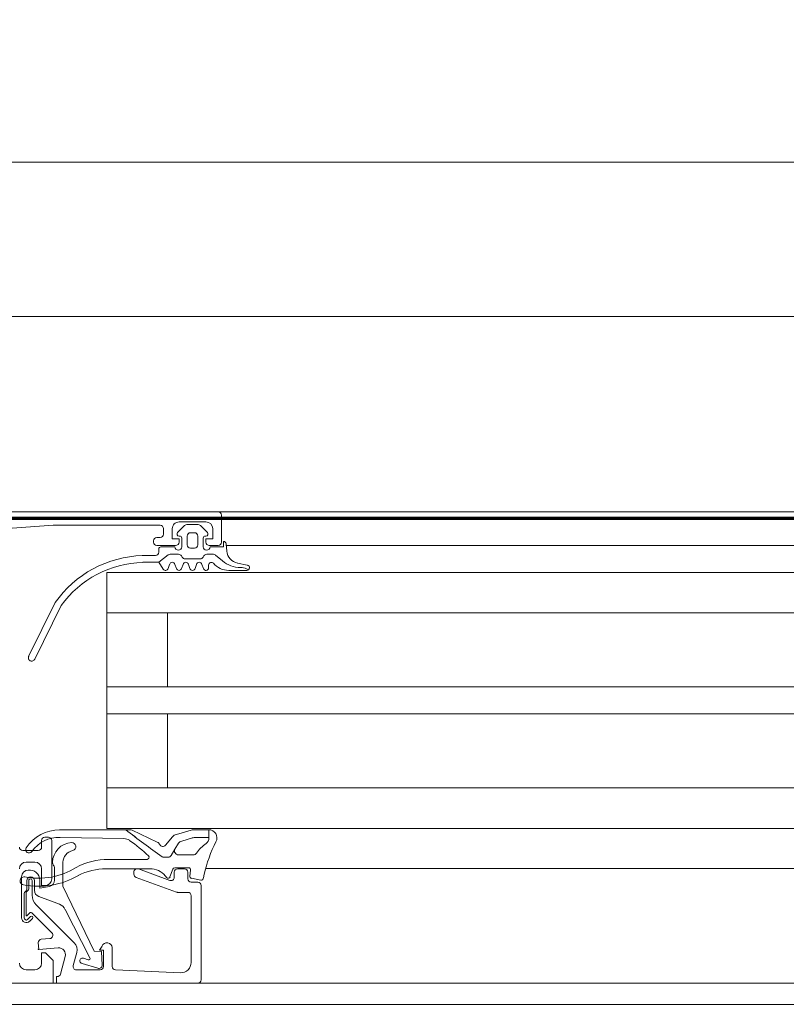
# Model space of a CAD drawing. Header units: millimetres. Extents: x -2180 to 91692, y -6418 to 21859.
# Tile 147 of 256: x 31910 to 32023, y 10475 to 10621. Entities that reach past the tile are written whole.
import ezdxf

# ---------------------------------------------------------------- set-up
doc = ezdxf.new("R2010")
doc.units = ezdxf.units.MM
doc.linetypes.add('Dash', pattern=[635, 317.5, -317.5])
doc.linetypes.add('EST_Dash_2_1_', pattern=[300, 200, -100])
for name, color, linetype, lineweight in [('_Beyond_', 7, 'Continuous', 9), ('Detail Items', 7, 'Continuous', 9), ('Doors', 7, 'Continuous', 9), ('Hidden Lines', 7, 'Dash', 18)]:
    doc.layers.add(name, color=color, linetype=linetype, lineweight=lineweight)
doc.layers.add('_Beyond_-3', color=7, linetype='Continuous', lineweight=9, true_color=0xc0c0c0)
doc.layers.add('SMA_Tuletõkkesektsioon', color=1, linetype='EST_Dash_2_1_', lineweight=70, true_color=0xff0000)

# ---------------------------------------------------------------- blocks, each defined once
blk = doc.blocks.new('Schueco_FWS_ADS-70-HD_out_Family-02 - VU-01 FWS SI insert unit-2215690-1 Korruse  plaan')
at = {"layer": 'Detail Items'}
for p, q in [((861, 9), (-861, 9)), ((120, 4), (-660, 4)), ((120, 0), (-660, 0)), ((120, -6), (-660, -6)), ((120, -17), (-660, -17)), ((120, -21), (-660, -21)), ((120, -32), (-660, -32)), ((120, -38), (-660, -38)), ((120, -43.96), (-660, -43.96)), ((-870, -61), (870, -61))]:
    blk.add_line(p, q, dxfattribs=at)
at = {"layer": 'Doors'}
for p, q in [((-829.5, 9), (-732.5, 9)), ((-732.5, 9), (-652.5, 9)), ((-734.3, 7.5), (-738.3, 7.5)), ((-732, 8.5), (-732, 4.5)), ((-740.6, 5.7), (-740.6, 6.5)), ((-737.47, 6.95), (-738.51, 5.91)), ((-735.48, 7.1), (-737.12, 7.1)), ((-736.6, 5.9), (-736, 5.9)), ((-734.09, 5.91), (-735.13, 6.95)), ((-742.1, 4.5), (-742.1, 4.7)), ((-741.6, 5.2), (-741.1, 5.2)), ((-738.3, 5.4), (-738.2, 5.4)), ((-737.9, 5.1), (-737.9, 3.8)), ((-737.1, 4.1), (-737.1, 5.4)), ((-735.5, 5.4), (-735.5, 4.1)), ((-734.7, 3.8), (-734.7, 5.1)), ((-734.4, 5.4), (-734.3, 5.4)), ((-738.8, 4), (-741.6, 4)), ((-741.3, 3.5), (-741.3, 3)), ((-738.9, 3.8), (-741, 3.8)), ((-736, 3.6), (-736.6, 3.6)), ((-732.5, 4), (-733.8, 4)), ((-731.33, 4), (-652.5, 4)), ((-731.21, 3.16), (-731.3, 4.23)), ((-741.8, 2.5), (-743.75, 2.5)), ((-739.9, 2.59), (-741.3, 1.5)), ((-738.38, 2.7), (-739.59, 2.7)), ((-737.83, 2.25), (-737.94, 2.45)), ((-735.16, 2), (-737.4, 2)), ((-734.61, 2.45), (-734.73, 2.25)), ((-733.18, 2.7), (-734.18, 2.7)), ((-731.83, 1.7), (-732.86, 2.58)), ((-739.91, 0.6), (-739.69, 1.2)), ((-738.91, 1.2), (-738.69, 0.6)), ((-737.91, 0.6), (-737.69, 1.2)), ((-736.91, 1.2), (-736.69, 0.6)), ((-735.91, 0.6), (-735.69, 1.2)), ((-734.91, 1.2), (-734.69, 0.6)), ((-733.9, 0.7), (-733.9, 1.1)), ((-730.91, 0.3), (-728.23, 0.3)), ((-728.16, 1.09), (-729.6, 1.37)), ((-727.99, 0.38), (-728.26, 0.52)), ((-756.7, -4.48), (-760.62, -12.46)), ((-759.71, -12.89), (-755.79, -4.91)), ((-652.5, -6), (-749, -6)), ((-652.5, -32), (-749, -32)), ((-757.7, -39.3), (-758.2, -39.3)), ((-746.47, -39.52), (-755.94, -39.34)), ((-758.7, -39.8), (-758.7, -40.8)), ((-757.2, -45.5), (-757.2, -39.8)), ((-759.2, -41.3), (-761.5, -41.3)), ((-738.38, -41.93), (-736.2, -41.93)), ((-761, -43), (-759.7, -43)), ((-756.77, -43.8), (-756.77, -45.67)), ((-748.78, -42.6), (-743.04, -42.6)), ((-736.88, -43.85), (-738.94, -43.85)), ((-761.67, -45.2), (-761.67, -51.3)), ((-742.62, -44), (-749.11, -44)), ((-745, -44.82), (-745, -44.5)), ((-738.68, -47.47), (-744.67, -45.29)), ((-744.33, -44.03), (-739.67, -45.73)), ((-739.22, -44.05), (-739.64, -45.2)), ((-739, -45.26), (-739, -44.5)), ((-738.5, -44), (-737.5, -44)), ((-737, -44.5), (-737, -45.5)), ((-736.7, -45.09), (-736.59, -44.19)), ((-734.32, -43.96), (-652.5, -43.96)), ((-760.87, -46.9), (-760.87, -45.75)), ((-760.6, -46.89), (-760.6, -45.77)), ((-760.1, -45.77), (-760.1, -47.93)), ((-759.77, -45.75), (-759.77, -47.2)), ((-736.5, -46), (-735.5, -46)), ((-735.06, -45.69), (-736.46, -45.42)), ((-735, -46.5), (-735, -60.5)), ((-761.27, -51.27), (-761.27, -47.68)), ((-761, -50.89), (-761, -47.6)), ((-759.11, -48.14), (-756.06, -49.25)), ((-737, -47.5), (-738.51, -47.5)), ((-736.5, -57.94), (-736.5, -48)), ((-759.51, -49.35), (-753.88, -54.98)), ((-760.48, -50.58), (-760.82, -50.96)), ((-760.33, -51.09), (-760.77, -51.53)), ((-757.18, -53.52), (-760.17, -50.53)), ((-755.19, -50.07), (-751.54, -57.23)), ((-760.47, -51.8), (-760.05, -51.37)), ((-758.74, -54.47), (-757.49, -54.37)), ((-755.9, -59.63), (-755.19, -57.01)), ((-753.49, -56.43), (-754.01, -58.37)), ((-748.2, -55.69), (-748.2, -58.52)), ((-752.7, -58.06), (-750.37, -58.78)), ((-751.77, -57.51), (-752.49, -57.29)), ((-759.7, -59), (-761, -59)), ((-753.53, -59), (-750, -59)), ((-747.72, -59.02), (-738.06, -59.43)), ((-735.5, -61), (-652.5, -61))]:
    blk.add_line(p, q, dxfattribs=at)
at = {"layer": 'Doors', "flags": 128}
for points in [[(-741.1, 7), (-757, 7), (-763.07, 6.57)], [(-739.3, 6.5), (-739.3, 5), (-738.3, 5), (-738.3, 4.5)], [(-734.3, 4.5), (-734.3, 5), (-733.3, 5), (-733.3, 6.5)], [(-731.7, 4.6), (-731.7, 3.8), (-733.7, 3.8)], [(-743.66, 1.5), (-741.3, 1.5), (-740.65, 0.5)], [(-652.5, -38), (-749, -38), (-749, 0), (-652.5, 0)], [(-740, -6), (-740, -17), (-749, -17), (-652.5, -17)], [(-740, -32), (-740, -21), (-749, -21), (-652.5, -21)], [(-756.02, -38.22), (-745.56, -38.22), (-746.21, -38.21)], [(-749.71, -58.32), (-749.82, -56.27), (-750.9, -56.24), (-755.57, -46.6), (-755.57, -43.04)], [(-758.7, -44), (-758.7, -46.5), (-758.2, -46.5)], [(-757.51, -46.64), (-758.97, -46.9), (-758.97, -45.69)], [(-756.25, -55.76), (-759.09, -56.01), (-759.2, -54.97)], [(-749.5, -58.5), (-749.5, -56.1), (-750.1, -56.1), (-749.73, -55.47)], [(-804.5, -61), (-757, -61), (-757, -57.6), (-758.1, -56.5), (-758.7, -56.5), (-758.7, -58)], [(-735.5, -61), (-756.5, -61), (-756.5, -60), (-756.38, -60)]]:
    blk.add_lwpolyline(points, dxfattribs=at)
for points in [[(-741.54, -40.03), (-745.24, -38.28)], [(-739.27, -39.27), (-740.32, -40.52)], [(-736.5, -38.25), (-738.69, -38.89)], [(-737.89, -39.89), (-736.32, -39.43)], [(-736.05, -39.38), (-733.86, -39.43), (-733.86, -39.38), (-733.86, -38.2), (-736.17, -38.2), (-733.88, -38.2), (-733.86, -39.38)], [(-739.47, -42.01), (-738.93, -41.07), (-738.38, -40.21), (-738.93, -41.07)], [(-740.57, -42.3), (-739.92, -42.3)]]:
    blk.add_lwpolyline(points, close=True, dxfattribs=at)
at = {"layer": 'Doors'}
for centre, radius, start, end in [((-732.5, 8.5), 0.5, 0.0009, 90), ((-738.3, 6.5), 1, 89.9997, 180.0003), ((-734.3, 6.5), 1, 0.0007, 89.9993), ((-741.1, 6.5), 0.5, 359.9992, 90.0008), ((-738.3, 5.7), 0.3, 134.9981, 270.0001), ((-737.12, 6.6), 0.5, 90, 135.0277), ((-736.6, 5.4), 0.5, 89.9979, 180.0021), ((-736, 5.4), 0.5, 359.9979, 90.0021), ((-735.48, 6.6), 0.5, 44.9798, 90), ((-734.3, 5.7), 0.3, 270.0055, 44.9966), ((-741.6, 4.7), 0.5, 90.0012, 179.9988), ((-741.6, 4.5), 0.5, 180.0016, 269.9984), ((-741.1, 5.7), 0.5, 270.0004, 359.9996), ((-738.8, 4.5), 0.5, 270.0018, 359.9982), ((-738.2, 5.1), 0.3, 0, 90), ((-734.4, 5.1), 0.3, 90, 180), ((-733.8, 4.5), 0.5, 180, 269.9991), ((-732.5, 4.5), 0.5, 270.0018, 359.9982), ((-731.7, 4.2), 0.4, 4.917, 89.9994), ((-741.8, 3), 0.5, 270.005, 360), ((-741, 3.5), 0.3, 90, 180), ((-738.4, 3.8), 0.5, 180, 360), ((-736.6, 4.1), 0.5, 179.9989, 270.0011), ((-736, 4.1), 0.5, 269.9989, 0.0011), ((-734.2, 3.8), 0.5, 180, 360), ((-729.21, 3.34), 2, 184.9952, 258.9975), ((-743.24, -13.93), 16.44, 91.7756, 144.8995), ((-743.27, -13.94), 15.44, 91.4482, 144.206), ((-739.59, 2.2), 0.5, 90, 128.0173), ((-739.3, 1.1), 0.4, 14.9998, 165.0002), ((-738.38, 2.2), 0.5, 30, 90), ((-737.4, 2.5), 0.5, 210, 270), ((-737.3, 1.1), 0.4, 14.9998, 165.0002), ((-735.3, 1.1), 0.4, 14.9996, 165.0004), ((-735.16, 2.5), 0.5, 270, 330), ((-734.18, 2.2), 0.5, 90, 150), ((-733.5, 1.1), 0.4, 40.3208, 180), ((-733.18, 2.2), 0.496, 49.3588, 90), ((-729.22, 4.74), 4, 229.3588, 270.6189), ((-740.3, 0.7), 0.4, 209.9998, 344.9998), ((-738.3, 0.7), 0.4, 194.9998, 345.0002), ((-736.3, 0.7), 0.4, 194.9996, 345.0004), ((-734.3, 0.7), 0.4, 194.9997, 359.9996), ((-730.91, 3.3), 3, 220.3198, 270.0013), ((-729.16, -1.27), 2, 63.3452, 90.6189), ((-728.23, 0.7), 0.4, 269.9191, 78.9894), ((-760.16, -12.67), 0.5, 154.6085, 334.6085), ((-756.01, -44.22), 6, 90.0748, 146.0587), ((-756.09, -44.34), 5, 88.3074, 144.5614), ((-758.2, -39.8), 0.5, 90.0001, 179.9999), ((-757.7, -39.8), 0.5, 0.0015, 89.9985), ((-640.57, 98.02), 172.39, 232.2065, 234.4495), ((-640.57, 98.02), 172.39, 232.206, 234.4495), ((-745.56, -38.96), 0.75, 64.6834, 90.0738), ((-745.56, -38.96), 0.75, 64.6834, 90.0738), ((-738.35, -40.04), 1.2, 106.2849, 140.1226), ((-738.35, -40.04), 1.2, 106.2849, 140.1226), ((-736.17, -39.4), 1.2, 90, 106.2849), ((-736.17, -39.4), 1.2, 90, 106.2849), ((-736.04, -40.38), 1, 90.4107, 106.573), ((-736.04, -40.38), 1, 90.4107, 106.573), ((-734.86, -39.43), 1, 304.9991, 0.1226), ((-733.87, -39.4), 1.2, 89.6001, 90.1226), ((-733.87, -39.4), 1.2, 331.1933, 90.1226), ((-733.87, -39.4), 1.2, 89.6001, 90.1226), ((-761.5, -40.8), 0.5, 179.9996, 270.0004), ((-760.57, -41.15), 0.5, 146.0587, 324.5614), ((-759.2, -40.8), 0.5, 269.9997, 0.0003), ((-754.08, -43.08), 2.99, 93.2868, 180), ((-754.22, -40.7), 0.6, 284.2519, 93.2868), ((-746.5, -41.02), 1.5, 55.8858, 88.8796), ((-757.18, -56.8), 20.55, 45.7124, 55.8858), ((-741.88, -40.75), 0.8, 24.9742, 64.6834), ((-741.88, -40.75), 0.8, 24.9742, 64.6834), ((-740.7, -40.2), 0.5, 204.9742, 320.1226), ((-740.7, -40.2), 0.5, 204.9742, 320.1226), ((-737.61, -40.85), 1, 106.573, 140.4107), ((-737.61, -40.85), 1, 106.573, 140.4107), ((-730.96, -45), 5.8, 124.9991, 144.9927), ((-713.32, -49.78), 21.82, 153.3226, 166.8974), ((-753.58, -43.22), 2, 104.2519, 174.704), ((-743.04, -42.3), 0.3, 270, 45.7124), ((-740.53, -41.71), 0.588, 242.7438, 265.9501), ((-740.53, -41.71), 0.588, 242.7438, 265.9501), ((-739.92, -41.8), 0.5, 270, 335), ((-739.92, -41.8), 0.5, 270, 335), ((-738.38, -41.33), 0.6, 155, 270), ((-736.2, -41.33), 0.6, 270, 324.9927), ((-761, -44), 1, 90.0005, 179.9995), ((-759.18, -34.62), 10.78, 259.2063, 301.4347), ((-759.7, -44), 1, 0.0005, 89.9995), ((-756.58, -43.14), 0.491, 173.4205, 219.9014), ((-757.26, -43.84), 0.488, 5.0369, 52.4767), ((-748.78, -52.6), 10, 90, 118.5667), ((-738.94, -44.15), 0.3, 90, 160), ((-736.88, -44.15), 0.3, 352.7862, 90), ((-761.3, -45.8), 0.6, 80.1541, 260.1541), ((-760.67, -45.2), 1, 90.0044, 179.9956), ((-759.19, -34.7), 11.9, 259.2577, 299.9709), ((-760.32, -45.75), 0.55, 0, 180), ((-760.48, -45.7), 1.51, 0.2853, 97.1799), ((-749.11, -53), 9, 90, 117.3856), ((-744.5, -44.5), 0.5, 69.9886, 180), ((-744.5, -44.82), 0.5, 180, 249.9897), ((-742.62, -47), 3, 40.6103, 90), ((-751.61, -53.74), 14.24, 36.3926, 37.6519), ((-739.92, -45.1), 0.3, 221.0833, 340), ((-739.5, -45.26), 0.5, 249.9886, 360), ((-738.5, -44.5), 0.5, 90.0009, 179.9991), ((-737.5, -44.5), 0.5, 0.0005, 89.9993), ((-736.4, -45.13), 0.3, 172.7862, 259), ((-778.66, -35.81), 45, 347.6117, 348.4391), ((-760.35, -45.75), 0.25, 356.4446, 183.5554), ((-758.2, -45.5), 1, 270.0013, 359.9986), ((-757.77, -45.67), 1, 285, 360), ((-736.5, -45.5), 0.5, 179.9998, 270.0002), ((-735.5, -46.5), 0.5, 0.0007, 89.9991), ((-735, -45.4), 0.3, 259, 347.6117), ((-760.77, -47.73), 0.5, 132.3442, 174.7162), ((-761.34, -46.95), 0.475, 299.4568, 6.0222), ((-760.68, -47.59), 0.316, 120.657, 181.3291), ((-761.1, -46.89), 0.5, 300.657, 0), ((-758.1, -47.93), 2, 180, 225), ((-758.77, -47.2), 0.999, 179.9908, 250.0482), ((-738.51, -47), 0.5, 249.9897, 270), ((-737, -48), 0.5, 0.0009, 89.9991), ((-756.57, -50.66), 1.5, 22.9055, 69.9974), ((-760.9, -50.89), 0.1, 180, 317.856), ((-760.31, -50.68), 0.2, 45.0131, 149.9879), ((-760.19, -51.23), 0.2, 315.0106, 134.9894), ((-760.97, -51.3), 0.7, 180, 315.0608), ((-760.97, -51.31), 0.3, 173.077, 311.5334), ((-757.53, -53.87), 0.5, 274.9986, 45), ((-758.7, -54.97), 0.5, 94.9998, 179.9998), ((-754.94, -56.04), 1.5, 345.0002, 45.0008), ((-749, -55.81), 0.809, 8.8194, 154.9031), ((-759.1, -55.91), 0.1, 180, 275.0534), ((-756.16, -56.75), 1, 344.8913, 95.0534), ((-761, -58), 1, 180.0005, 269.9991), ((-759.7, -58), 1, 270.0016, 359.9984), ((-753.53, -58.5), 0.5, 165.0007, 269.9971), ((-752.63, -57.67), 0.402, 69.318, 260.6021), ((-751.71, -57.32), 0.2, 253.0252, 27.0495), ((-750.21, -58.3), 0.503, 252.0804, 357.2888), ((-738, -57.93), 1.5, 267.5442, 359.9862), ((-756.38, -59.5), 0.5, 270.0001, 345.0029), ((-750, -58.5), 0.5, 269.9999, 0.0003), ((-747.7, -58.52), 0.5, 180, 267.5482), ((-735.5, -60.5), 0.5, 270.0003, 359.9998)]:
    blk.add_arc(centre, radius, start, end, dxfattribs=at)
at = {"layer": 'Hidden Lines'}
blk.add_arc((-845, 19), 1105, 360, 90, dxfattribs=at)

msp = doc.modelspace()

# ---------------------------------------------------------------- hatches: boundary and pattern name
at = {"layer": '_Beyond_-3'}
h = msp.add_hatch(dxfattribs=at)
h.set_pattern_fill('FP_31', color=256, style=0, pattern_type=2)
h.set_pattern_definition([(0, (0, 0), (0, 50), [])])
h.paths.add_polyline_path([(31541.55, 10577.11), (32789.88, 10577.9), (32790.68, 10604.79), (32794.33, 10612.84), (32799.77, 10618.99), (32803.34, 10621.54), (32810.76, 10624.31), (32818.22, 10622.39), (32821.79, 10617.7), (32823.22, 10612.84), (32823.22, 10577.11), (33741.55, 10577.11), (33741.55, 12054.11), (31541.55, 12054.11), (31541.55, 10666.58)], flags=0)
h.paths.add_polyline_path([(32789.88, 10598.27), (32789.87, 10598.27), (32764.28, 10598.27)], flags=0)

# ---------------------------------------------------------------- linework, layer by layer
at = {"layer": '_Beyond_'}
for p, q in [((30366.98, 10577.11), (32789.88, 10577.11)), ((32874.59, 10474.98), (31801.55, 10474.98))]:
    msp.add_line(p, q, dxfattribs=at)
at = {"layer": 'SMA_Tuletõkkesektsioon'}
msp.add_line((36000, 10547.11), (23987.08, 10547.11), dxfattribs=at)

# ---------------------------------------------------------------- block references
at = {"layer": 'Doors'}
msp.add_blockref('Schueco_FWS_ADS-70-HD_out_Family-02 - VU-01 FWS SI insert unit-2215690-1 Korruse  plaan', (32671.55, 10539.11), dxfattribs=at)

doc.saveas('drawing.dxf')
